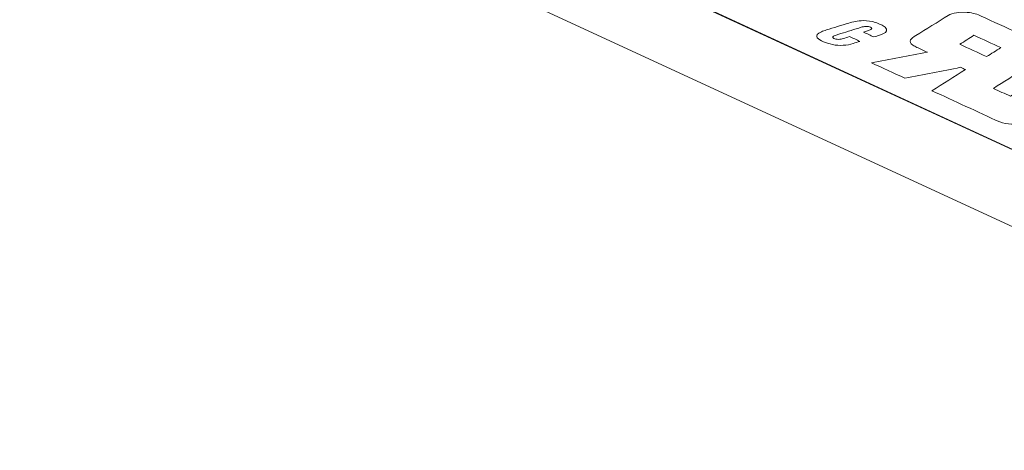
# Model space of a CAD drawing. Header units: inches. Extents: x -30 to 641, y 180 to 601.
# Tile 136 of 234: x 394 to 413, y 206 to 214. Entities that reach past the tile are written whole.
import ezdxf

# ---------------------------------------------------------------- set-up
doc = ezdxf.new("R2010")
doc.units = ezdxf.units.IN
doc.header["$MEASUREMENT"] = 0
doc.layers.add('1', color=7, linetype='Continuous')

# ---------------------------------------------------------------- blocks, each defined once
blk = doc.blocks.new('block 2900')
at = {"layer": '1', "color": 155, "lineweight": 18, "true_color": 0x4c7299}
blk.add_lwpolyline([(419.121, 208.614), (350.389, 240.319)], dxfattribs=at)
blk = doc.blocks.new('block 3843')
at = {"layer": '1', "color": 155, "lineweight": 18, "true_color": 0x4c7299}
blk.add_lwpolyline([(419.121, 207.131), (350.389, 238.836)], dxfattribs=at)
blk = doc.blocks.new('block 4697')
at = {"layer": '1', "color": 18, "lineweight": 13, "true_color": 0x4c0000}
blk.add_lwpolyline([(419.121, 208.614), (350.389, 240.319)], dxfattribs=at)
blk = doc.blocks.new('block 4730')
at = {"layer": '1', "color": 18, "lineweight": 13, "true_color": 0x4c0000}
blk.add_lwpolyline([(419.121, 208.614), (350.389, 240.319)], dxfattribs=at)
blk = doc.blocks.new('block 8458')
at = {"layer": '1', "color": 18, "lineweight": 13, "true_color": 0x4c0000}
blk.add_lwpolyline([(426.745, 205.453), (425.179, 205.819), (422.228, 207.18), (423.094, 207.895), (422.313, 208.72), (420.006, 208.842), (418.314, 208.986), (406.509, 214.432), (359.288, 236.214)], dxfattribs=at)
blk = doc.blocks.new('block 8760')
at = {"layer": '1', "color": 18, "lineweight": 13, "true_color": 0x4c0000}
blk.add_open_spline([(412.435, 213.255), (412.526, 213.312), (412.617, 213.37), (412.708, 213.427), (412.536, 213.506), (412.364, 213.585), (412.192, 213.665), (412.102, 213.607), (412.011, 213.55), (411.92, 213.493), (412.092, 213.413), (412.264, 213.334), (412.435, 213.255)], degree=3, knots=[0, 0, 0, 0, 1, 1, 1, 2, 2, 2, 3, 3, 3, 4, 4, 4, 4], dxfattribs=at)
blk = doc.blocks.new('block 8761')
at = {"layer": '1', "color": 18, "lineweight": 13, "true_color": 0x4c0000}
blk.add_open_spline([(412.331, 214.033), (412.801, 213.818), (413.271, 213.602), (413.741, 213.387), (413.349, 213.139), (412.958, 212.892), (412.566, 212.644), (412.676, 212.593), (412.786, 212.543), (412.896, 212.492), (413.287, 212.74), (413.679, 212.987), (414.071, 213.235), (414.287, 213.135), (414.504, 213.035), (414.72, 212.936), (414.261, 212.648), (413.802, 212.361), (413.342, 212.074), (413.3, 212.039), (413.236, 212.009), (413.154, 211.987), (413.007, 211.943), (412.819, 211.947), (412.689, 211.998), (412.254, 212.198), (411.819, 212.399), (411.384, 212.599), (411.598, 212.735), (411.813, 212.87), (412.028, 213.006), (411.997, 213.02), (411.966, 213.034), (411.935, 213.049), (411.578, 212.979), (411.221, 212.909), (410.864, 212.839), (410.649, 212.938), (410.434, 213.037), (410.219, 213.136), (410.579, 213.204), (410.938, 213.271), (411.298, 213.338), (411.229, 213.37), (411.161, 213.402), (411.092, 213.433), (411.063, 213.447), (411.038, 213.461), (411.016, 213.476), (410.968, 213.507), (410.953, 213.541), (410.972, 213.576), (410.992, 213.605), (411.026, 213.633), (411.071, 213.658), (411.28, 213.787), (411.488, 213.917), (411.696, 214.046), (411.776, 214.096), (411.915, 214.118), (412.062, 214.105), (412.173, 214.093), (412.267, 214.068), (412.331, 214.033)], degree=3, knots=[0, 0, 0, 0, 1, 1, 1, 2, 2, 2, 3, 3, 3, 4, 4, 4, 5, 5, 5, 6, 6, 6, 7, 7, 7, 8, 8, 8, 9, 9, 9, 10, 10, 10, 11, 11, 11, 12, 12, 12, 13, 13, 13, 14, 14, 14, 15, 15, 15, 16, 16, 16, 17, 17, 17, 18, 18, 18, 19, 19, 19, 20, 20, 20, 21, 21, 21, 21], dxfattribs=at)
blk = doc.blocks.new('block 8762')
at = {"layer": '1', "color": 18, "lineweight": 13, "true_color": 0x4c0000}
blk.add_open_spline([(410.267, 213.633), (410.2, 213.664), (410.134, 213.694), (410.067, 213.725), (410.092, 213.733), (410.117, 213.74), (410.141, 213.748), (410.168, 213.756), (410.19, 213.765), (410.207, 213.776), (410.231, 213.79), (410.229, 213.805), (410.203, 213.818), (410.182, 213.829), (410.149, 213.836), (410.111, 213.836), (410.078, 213.834), (410.048, 213.828), (410.023, 213.82), (409.893, 213.779), (409.762, 213.738), (409.632, 213.698), (409.607, 213.69), (409.582, 213.683), (409.557, 213.675), (409.531, 213.667), (409.509, 213.657), (409.491, 213.646), (409.468, 213.633), (409.47, 213.617), (409.496, 213.605), (409.517, 213.593), (409.55, 213.587), (409.587, 213.587), (409.621, 213.589), (409.651, 213.595), (409.676, 213.603), (409.717, 213.616), (409.758, 213.628), (409.799, 213.641), (409.865, 213.61), (409.932, 213.579), (409.998, 213.548), (409.954, 213.535), (409.91, 213.521), (409.865, 213.508), (409.756, 213.469), (409.607, 213.461), (409.472, 213.486), (409.336, 213.515), (409.234, 213.559), (409.178, 213.614), (409.147, 213.657), (409.176, 213.7), (409.256, 213.733), (409.285, 213.745), (409.317, 213.757), (409.352, 213.768), (409.496, 213.811), (409.64, 213.856), (409.785, 213.9), (409.861, 213.926), (409.955, 213.942), (410.057, 213.947), (410.144, 213.947), (410.226, 213.936), (410.29, 213.914), (410.373, 213.888), (410.439, 213.855), (410.484, 213.818), (410.536, 213.775), (410.521, 213.728), (410.44, 213.692), (410.42, 213.683), (410.398, 213.674), (410.374, 213.666), (410.338, 213.655), (410.302, 213.644), (410.267, 213.633)], degree=3, knots=[0, 0, 0, 0, 1, 1, 1, 2, 2, 2, 3, 3, 3, 4, 4, 4, 5, 5, 5, 6, 6, 6, 7, 7, 7, 8, 8, 8, 9, 9, 9, 10, 10, 10, 11, 11, 11, 12, 12, 12, 13, 13, 13, 14, 14, 14, 15, 15, 15, 16, 16, 16, 17, 17, 17, 18, 18, 18, 19, 19, 19, 20, 20, 20, 21, 21, 21, 22, 22, 22, 23, 23, 23, 24, 24, 24, 25, 25, 25, 26, 26, 26, 26], dxfattribs=at)
blk = doc.blocks.new('block 8805')
at = {"layer": '1', "color": 18, "lineweight": 13, "true_color": 0x4c0000}
blk.add_open_spline([(412.435, 213.255), (412.526, 213.312), (412.617, 213.37), (412.708, 213.427), (412.536, 213.506), (412.364, 213.585), (412.192, 213.665), (412.102, 213.607), (412.011, 213.55), (411.92, 213.493), (412.092, 213.413), (412.264, 213.334), (412.435, 213.255)], degree=3, knots=[0, 0, 0, 0, 1, 1, 1, 2, 2, 2, 3, 3, 3, 4, 4, 4, 4], dxfattribs=at)
blk = doc.blocks.new('block 8823')
at = {"layer": '1', "color": 18, "lineweight": 13, "true_color": 0x4c0000}
blk.add_open_spline([(410.267, 213.633), (410.2, 213.664), (410.134, 213.694), (410.067, 213.725), (410.092, 213.733), (410.117, 213.74), (410.141, 213.748), (410.168, 213.756), (410.19, 213.765), (410.207, 213.776), (410.231, 213.79), (410.229, 213.805), (410.203, 213.818), (410.182, 213.829), (410.149, 213.836), (410.111, 213.836), (410.078, 213.834), (410.048, 213.828), (410.023, 213.82), (409.893, 213.779), (409.762, 213.738), (409.632, 213.698), (409.607, 213.69), (409.582, 213.683), (409.557, 213.675), (409.531, 213.667), (409.509, 213.657), (409.491, 213.646), (409.468, 213.633), (409.47, 213.617), (409.496, 213.605), (409.517, 213.593), (409.55, 213.587), (409.587, 213.587), (409.621, 213.589), (409.651, 213.595), (409.676, 213.603), (409.717, 213.616), (409.758, 213.628), (409.799, 213.641), (409.865, 213.61), (409.932, 213.579), (409.998, 213.548), (409.954, 213.535), (409.91, 213.521), (409.865, 213.508), (409.756, 213.469), (409.607, 213.461), (409.472, 213.486), (409.336, 213.515), (409.234, 213.559), (409.178, 213.614), (409.147, 213.657), (409.176, 213.7), (409.256, 213.733), (409.285, 213.745), (409.317, 213.757), (409.352, 213.768), (409.496, 213.811), (409.64, 213.856), (409.785, 213.9), (409.861, 213.926), (409.955, 213.942), (410.057, 213.947), (410.144, 213.947), (410.226, 213.936), (410.29, 213.914), (410.373, 213.888), (410.439, 213.855), (410.484, 213.818), (410.536, 213.775), (410.521, 213.728), (410.44, 213.692), (410.42, 213.683), (410.398, 213.674), (410.374, 213.666), (410.338, 213.655), (410.302, 213.644), (410.267, 213.633)], degree=3, knots=[0, 0, 0, 0, 1, 1, 1, 2, 2, 2, 3, 3, 3, 4, 4, 4, 5, 5, 5, 6, 6, 6, 7, 7, 7, 8, 8, 8, 9, 9, 9, 10, 10, 10, 11, 11, 11, 12, 12, 12, 13, 13, 13, 14, 14, 14, 15, 15, 15, 16, 16, 16, 17, 17, 17, 18, 18, 18, 19, 19, 19, 20, 20, 20, 21, 21, 21, 22, 22, 22, 23, 23, 23, 24, 24, 24, 25, 25, 25, 26, 26, 26, 26], dxfattribs=at)
blk = doc.blocks.new('block 8824')
at = {"layer": '1', "color": 18, "lineweight": 13, "true_color": 0x4c0000}
blk.add_open_spline([(412.331, 214.033), (412.801, 213.818), (413.271, 213.602), (413.741, 213.387), (413.349, 213.139), (412.958, 212.892), (412.566, 212.644), (412.676, 212.593), (412.786, 212.543), (412.896, 212.492), (413.287, 212.74), (413.679, 212.987), (414.071, 213.235), (414.287, 213.135), (414.504, 213.035), (414.72, 212.936), (414.261, 212.648), (413.802, 212.361), (413.342, 212.074), (413.3, 212.039), (413.236, 212.009), (413.154, 211.987), (413.007, 211.943), (412.819, 211.947), (412.689, 211.998), (412.254, 212.198), (411.819, 212.399), (411.384, 212.599), (411.598, 212.735), (411.813, 212.87), (412.028, 213.006), (411.997, 213.02), (411.966, 213.034), (411.935, 213.049), (411.578, 212.979), (411.221, 212.909), (410.864, 212.839), (410.649, 212.938), (410.434, 213.037), (410.219, 213.136), (410.579, 213.204), (410.938, 213.271), (411.298, 213.338), (411.229, 213.37), (411.161, 213.402), (411.092, 213.433), (411.063, 213.447), (411.038, 213.461), (411.016, 213.476), (410.968, 213.507), (410.953, 213.541), (410.972, 213.576), (410.992, 213.605), (411.026, 213.633), (411.071, 213.658), (411.28, 213.787), (411.488, 213.917), (411.696, 214.046), (411.776, 214.096), (411.915, 214.118), (412.062, 214.105), (412.173, 214.093), (412.267, 214.068), (412.331, 214.033)], degree=3, knots=[0, 0, 0, 0, 1, 1, 1, 2, 2, 2, 3, 3, 3, 4, 4, 4, 5, 5, 5, 6, 6, 6, 7, 7, 7, 8, 8, 8, 9, 9, 9, 10, 10, 10, 11, 11, 11, 12, 12, 12, 13, 13, 13, 14, 14, 14, 15, 15, 15, 16, 16, 16, 17, 17, 17, 18, 18, 18, 19, 19, 19, 20, 20, 20, 21, 21, 21, 21], dxfattribs=at)

msp = doc.modelspace()

# ---------------------------------------------------------------- block references
at = {"layer": '1'}
for name in ['block 8458', 'block 2900', 'block 4697', 'block 4730', 'block 3843', 'block 8761', 'block 8824', 'block 8762', 'block 8823', 'block 8760', 'block 8805']:
    msp.add_blockref(name, (0, 0), dxfattribs=at)

doc.saveas('drawing.dxf')
